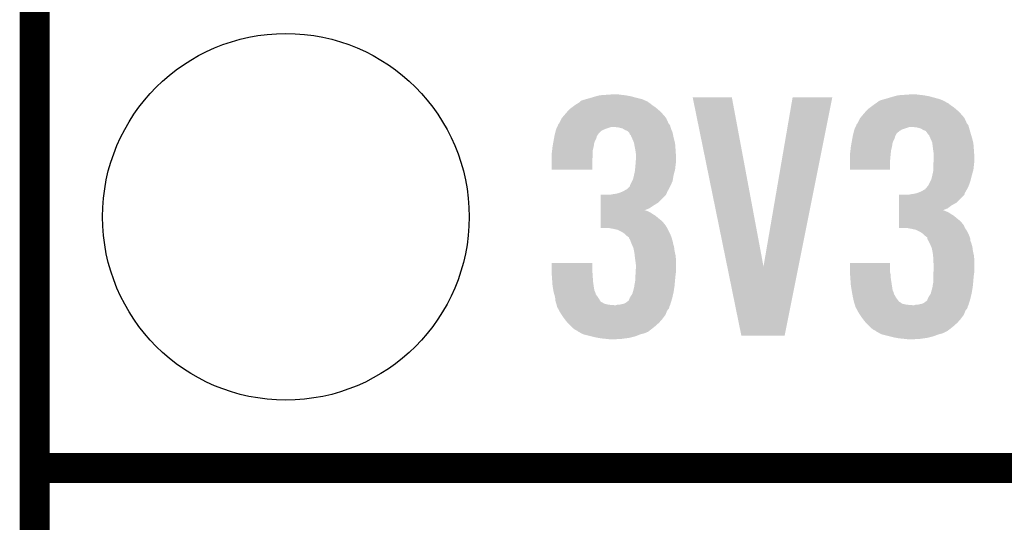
# Model space of a CAD drawing. Extents: x -1.3 to 24.2, y -3.9 to 24.8.
# Tile 2 of 23: x -1.3 to 3.6, y 1 to 3.5. Entities that reach past the tile are written whole.
import ezdxf

# ---------------------------------------------------------------- set-up
doc = ezdxf.new("R2010")
doc.units = 0
doc.layers.get('0').update_dxf_attribs({"linetype": 'CONTINUOUS'})
for name, color, linetype in [('M-BUS_RF_5_CLICK_V100_GKO', 14, 'CONTINUOUS'), ('M-BUS_RF_5_CLICK_V100_GTO', 12, 'CONTINUOUS'), ('M-BUS_RF_5_CLICK_V100_GTS', 13, 'CONTINUOUS')]:
    doc.layers.add(name, color=color, linetype=linetype)

# ---------------------------------------------------------------- blocks, each defined once
blk = doc.blocks.new('ROUND_35')
blk.add_circle((0, 0), 0.9271)

msp = doc.modelspace()

# ---------------------------------------------------------------- linework, layer by layer
at = {"layer": 'M-BUS_RF_5_CLICK_V100_GKO', "const_width": 0.1524}
msp.add_lwpolyline([(-1.27, -3.81), (-1.27, 22.479)], dxfattribs=at)
at = {"layer": 'M-BUS_RF_5_CLICK_V100_GTO', "const_width": 0.1524}
msp.add_lwpolyline([(-1.27, 1.27), (3.8862, 1.27)], dxfattribs=at)
msp.add_lwpolyline([(-1.27, 1.27), (3.8862, 1.27)], dxfattribs=at)
at = {"layer": 'M-BUS_RF_5_CLICK_V100_GTO'}
for points in [[(1.516376, 3.13436), (1.53416, 3.13944), (1.803402, 3.13436), (1.783082, 3.13944)], [(1.53416, 3.13944), (1.542626, 3.14198), (1.783082, 3.13944), (1.77292, 3.14198)], [(1.542626, 3.14198), (1.55956, 3.14706), (1.77292, 3.14198), (1.754294, 3.14706)], [(1.55956, 3.14706), (1.568874, 3.1496), (1.754294, 3.14706), (1.74498, 3.1496)], [(1.568874, 3.1496), (1.587502, 3.15468), (1.74498, 3.1496), (1.71704, 3.15468)], [(1.587502, 3.15468), (1.62306, 3.15722), (1.71704, 3.15468), (1.69418, 3.15722)], [(1.62306, 3.15722), (1.658618, 3.15976), (1.69418, 3.15722), (1.6764, 3.15976)], [(2.057428, 3.144502), (2.057424, 3.144518), (2.255524, 3.144502), (2.057424, 3.144518)], [(2.232182, 2.288662), (2.057428, 3.144502), (2.415562, 2.288662), (2.255524, 3.144502)], [(2.415562, 2.288662), (2.562872, 3.144494), (2.592334, 2.288662), (2.763516, 3.144494)], [(2.562872, 3.144494), (2.562878, 3.14452), (2.763516, 3.144494), (2.562878, 3.14452)], [(3.025136, 3.13436), (3.04292, 3.13944), (3.309622, 3.13436), (3.290996, 3.13944)], [(3.04292, 3.13944), (3.06832, 3.14706), (3.290996, 3.13944), (3.263054, 3.14706)], [(3.06832, 3.14706), (3.077634, 3.1496), (3.263054, 3.14706), (3.25374, 3.1496)], [(3.077634, 3.1496), (3.096262, 3.15468), (3.25374, 3.1496), (3.2258, 3.15468)], [(3.096262, 3.15468), (3.13182, 3.15722), (3.2258, 3.15468), (3.20294, 3.15722)], [(3.13182, 3.15722), (3.167378, 3.15976), (3.20294, 3.15722), (3.18262, 3.15976)], [(1.43002, 3.078482), (1.440182, 3.08864), (1.88722, 3.078482), (1.87537, 3.08864)], [(1.440182, 3.08864), (1.446954, 3.09372), (1.87537, 3.08864), (1.869442, 3.09372)], [(1.446954, 3.09372), (1.4605, 3.10388), (1.869442, 3.09372), (1.8542, 3.10388)], [(1.4605, 3.10388), (1.476456, 3.11404), (1.8542, 3.10388), (1.8415, 3.11404)], [(1.476456, 3.11404), (1.484434, 3.11912), (1.8415, 3.11404), (1.83388, 3.11912)], [(1.484434, 3.11912), (1.48842, 3.121658), (1.83388, 3.11912), (1.83134, 3.121658)], [(1.48842, 3.121658), (1.48844, 3.12167), (1.83134, 3.121658), (1.831314, 3.12167)], [(1.48844, 3.12167), (1.488454, 3.124206), (1.831314, 3.12167), (1.825736, 3.124206)], [(1.488454, 3.124206), (1.498602, 3.129282), (1.825736, 3.124206), (1.814572, 3.129282)], [(1.498602, 3.129282), (1.516376, 3.13436), (1.814572, 3.129282), (1.803402, 3.13436)], [(2.93878, 3.078482), (2.948942, 3.08864), (3.39598, 3.078482), (3.38413, 3.08864)], [(2.948942, 3.08864), (2.955714, 3.09372), (3.38413, 3.08864), (3.378202, 3.09372)], [(2.955714, 3.09372), (2.96926, 3.10388), (3.378202, 3.09372), (3.36296, 3.10388)], [(2.96926, 3.10388), (2.983772, 3.11404), (3.36296, 3.10388), (3.35026, 3.11404)], [(2.983772, 3.11404), (2.991026, 3.119118), (3.35026, 3.11404), (3.340104, 3.119118)], [(2.991026, 3.119118), (2.994656, 3.121658), (3.340104, 3.119118), (3.33756, 3.121658)], [(2.994656, 3.121658), (2.994662, 3.121662), (3.33756, 3.121658), (3.337552, 3.121662)], [(2.994662, 3.121662), (2.997204, 3.124202), (3.337552, 3.121662), (3.331966, 3.124202)], [(2.997204, 3.124202), (3.007362, 3.129282), (3.331966, 3.124202), (3.320792, 3.129282)], [(3.007362, 3.129282), (3.025136, 3.13436), (3.320792, 3.129282), (3.309622, 3.13436)], [(1.381762, 3.012444), (1.39446, 3.037838), (1.935482, 3.012444), (1.923938, 3.037838)], [(1.39446, 3.037838), (1.396576, 3.040378), (1.923938, 3.037838), (1.922782, 3.040378)], [(1.396576, 3.040378), (1.40716, 3.05308), (1.922782, 3.040378), (1.911668, 3.05308)], [(1.40716, 3.05308), (1.41369, 3.0607), (1.911668, 3.05308), (1.905, 3.0607)], [(1.41369, 3.0607), (1.422398, 3.07086), (1.905, 3.0607), (1.894842, 3.07086)], [(1.422398, 3.07086), (1.43002, 3.078482), (1.894842, 3.07086), (1.88722, 3.078482)], [(2.890522, 3.012444), (2.90322, 3.037838), (3.444242, 3.012444), (3.432698, 3.037838)], [(2.90322, 3.037838), (2.905336, 3.040378), (3.432698, 3.037838), (3.431542, 3.040378)], [(2.905336, 3.040378), (2.91592, 3.05308), (3.431542, 3.040378), (3.420428, 3.05308)], [(2.91592, 3.05308), (2.92245, 3.0607), (3.420428, 3.05308), (3.41376, 3.0607)], [(2.92245, 3.0607), (2.931158, 3.07086), (3.41376, 3.0607), (3.403602, 3.07086)], [(2.931158, 3.07086), (2.93878, 3.078482), (3.403602, 3.07086), (3.39598, 3.078482)], [(1.368828, 2.98704), (1.371138, 2.99212), (1.62306, 2.98704), (1.638302, 2.99212)], [(1.371138, 2.99212), (1.372292, 2.99466), (1.638302, 2.99212), (1.648458, 2.99466)], [(1.372292, 2.99466), (1.375756, 3.00228), (1.94528, 2.99466), (1.943102, 3.00228)], [(1.375756, 3.00228), (1.379222, 3.0099), (1.943102, 3.00228), (1.93802, 3.0099)], [(1.379222, 3.0099), (1.381758, 3.01244), (1.93802, 3.0099), (1.935482, 3.01244)], [(1.381758, 3.01244), (1.381762, 3.012444), (1.935482, 3.01244), (1.935482, 3.012444)], [(1.681478, 2.99212), (1.658618, 2.99466), (1.946004, 2.99212), (1.94528, 2.99466)], [(1.701798, 2.987042), (1.681478, 2.99212), (1.947454, 2.987042), (1.946004, 2.99212)], [(2.87528, 2.981962), (2.879898, 2.99212), (3.116584, 2.981962), (3.147062, 2.99212)], [(2.879898, 2.99212), (2.881052, 2.99466), (3.147062, 2.99212), (3.157218, 2.99466)], [(2.881052, 2.99466), (2.884516, 3.00228), (3.45404, 2.99466), (3.451862, 3.00228)], [(2.884516, 3.00228), (2.887982, 3.0099), (3.451862, 3.00228), (3.44678, 3.0099)], [(2.887982, 3.0099), (2.890518, 3.01244), (3.44678, 3.0099), (3.444242, 3.01244)], [(2.890518, 3.01244), (2.890522, 3.012444), (3.444242, 3.01244), (3.444242, 3.012444)], [(3.190238, 2.99212), (3.167378, 2.99466), (3.454766, 2.99212), (3.45404, 2.99466)], [(3.210558, 2.987042), (3.190238, 2.99212), (3.456216, 2.987042), (3.454766, 2.99212)], [(1.356128, 2.93624), (1.357514, 2.943858), (1.56972, 2.93624), (1.572258, 2.943858)], [(1.357514, 2.943858), (1.357974, 2.946396), (1.572258, 2.943858), (1.57226, 2.946396)], [(1.357974, 2.946396), (1.3589, 2.95148), (1.57226, 2.946396), (1.575648, 2.95148)], [(1.3589, 2.95148), (1.361438, 2.96164), (1.575648, 2.95148), (1.58242, 2.96164)], [(1.361438, 2.96164), (1.364614, 2.974338), (1.58242, 2.96164), (1.59512, 2.974338)], [(1.364614, 2.974338), (1.366518, 2.98196), (1.59512, 2.974338), (1.61036, 2.98196)], [(1.366518, 2.98196), (1.36652, 2.981962), (1.61036, 2.98196), (1.610364, 2.981962)], [(1.36652, 2.981962), (1.368828, 2.98704), (1.610364, 2.981962), (1.62306, 2.98704)], [(1.706038, 2.984498), (1.701798, 2.987042), (1.94818, 2.984498), (1.947454, 2.987042)], [(1.714498, 2.97942), (1.706038, 2.984498), (1.950358, 2.97942), (1.94818, 2.984498)], [(1.727196, 2.97434), (1.714498, 2.97942), (1.952534, 2.97434), (1.950358, 2.97942)], [(1.73482, 2.966718), (1.727196, 2.97434), (1.9558, 2.966718), (1.952534, 2.97434)], [(1.737356, 2.964182), (1.73482, 2.966718), (1.956308, 2.964182), (1.9558, 2.966718)], [(1.7399, 2.956564), (1.737356, 2.964182), (1.957832, 2.956564), (1.956308, 2.964182)], [(1.744974, 2.951486), (1.7399, 2.956564), (1.958848, 2.951486), (1.957832, 2.956564)], [(1.74498, 2.948944), (1.744974, 2.951486), (1.959356, 2.948944), (1.958848, 2.951486)], [(1.748792, 2.94132), (1.74498, 2.948944), (1.96088, 2.94132), (1.959356, 2.948944)], [(1.7526, 2.9337), (1.748792, 2.94132), (1.962786, 2.9337), (1.96088, 2.94132)], [(2.864888, 2.93624), (2.866274, 2.943858), (3.07848, 2.93624), (3.081018, 2.943858)], [(2.866274, 2.943858), (2.866734, 2.946396), (3.081018, 2.943858), (3.08102, 2.946396)], [(2.866734, 2.946396), (2.86766, 2.95148), (3.08102, 2.946396), (3.08356, 2.95148)], [(2.86766, 2.95148), (2.870198, 2.961636), (3.08356, 2.95148), (3.088638, 2.961636)], [(2.870198, 2.961636), (2.873374, 2.97434), (3.088638, 2.961636), (3.10388, 2.97434)], [(2.873374, 2.97434), (2.875278, 2.98196), (3.10388, 2.97434), (3.116578, 2.98196)], [(2.875278, 2.98196), (2.87528, 2.981962), (3.116578, 2.98196), (3.116584, 2.981962)], [(3.223258, 2.97942), (3.210558, 2.987042), (3.458394, 2.97942), (3.456216, 2.987042)], [(3.235956, 2.974342), (3.223258, 2.97942), (3.459844, 2.974342), (3.458394, 2.97942)], [(3.241676, 2.96672), (3.235956, 2.974342), (3.46202, 2.96672), (3.459844, 2.974342)], [(3.24358, 2.96418), (3.241676, 2.96672), (3.462782, 2.96418), (3.46202, 2.96672)], [(3.24866, 2.95656), (3.24358, 2.96418), (3.465068, 2.95656), (3.462782, 2.96418)], [(3.253734, 2.951486), (3.24866, 2.95656), (3.466592, 2.951486), (3.465068, 2.95656)], [(3.25374, 2.948944), (3.253734, 2.951486), (3.467354, 2.948944), (3.466592, 2.951486)], [(3.257552, 2.94132), (3.25374, 2.948944), (3.46964, 2.94132), (3.467354, 2.948944)], [(3.26136, 2.9337), (3.257552, 2.94132), (3.471546, 2.9337), (3.46964, 2.94132)], [(1.346482, 2.875278), (1.34874, 2.8956), (1.55194, 2.875278), (1.55702, 2.8956)], [(1.34874, 2.8956), (1.351972, 2.913376), (1.55702, 2.8956), (1.55956, 2.913376)], [(1.351972, 2.913376), (1.35428, 2.92608), (1.55956, 2.913376), (1.56464, 2.92608)], [(1.35428, 2.92608), (1.356128, 2.93624), (1.56464, 2.92608), (1.56972, 2.93624)], [(1.760218, 2.915922), (1.7526, 2.9337), (1.96723, 2.915922), (1.962786, 2.9337)], [(1.761172, 2.910838), (1.760218, 2.915922), (1.9685, 2.910838), (1.96723, 2.915922)], [(1.767364, 2.87782), (1.761172, 2.910838), (1.97104, 2.87782), (1.9685, 2.910838)], [(2.855242, 2.875278), (2.8575, 2.8956), (3.0607, 2.875278), (3.06578, 2.8956)], [(2.8575, 2.8956), (2.860732, 2.913376), (3.06578, 2.8956), (3.06832, 2.913376)], [(2.860732, 2.913376), (2.86304, 2.92608), (3.06832, 2.913376), (3.0734, 2.92608)], [(2.86304, 2.92608), (2.864888, 2.93624), (3.0734, 2.92608), (3.07848, 2.93624)], [(3.268978, 2.915922), (3.26136, 2.9337), (3.47599, 2.915922), (3.471546, 2.9337)], [(3.269614, 2.910838), (3.268978, 2.915922), (3.47726, 2.910838), (3.47599, 2.915922)], [(3.273744, 2.87782), (3.269614, 2.910838), (3.4798, 2.87782), (3.47726, 2.910838)], [(1.34366, 2.85242), (1.3462, 2.87274), (1.55194, 2.85242), (1.55194, 2.87274)], [(1.34366, 2.84988), (1.34366, 2.85242), (1.55194, 2.84988), (1.55194, 2.85242)], [(1.34366, 2.821942), (1.34366, 2.84988), (1.5494, 2.821942), (1.55194, 2.84988)], [(1.3462, 2.87274), (1.346482, 2.875278), (1.55194, 2.87274), (1.55194, 2.875278)], [(1.76784, 2.87528), (1.767364, 2.87782), (1.97121, 2.87528), (1.97104, 2.87782)], [(1.77038, 2.8575), (1.76784, 2.87528), (1.972396, 2.8575), (1.97121, 2.87528)], [(1.77038, 2.839722), (1.77038, 2.8575), (1.97358, 2.839722), (1.972396, 2.8575)], [(1.77038, 2.832098), (1.77038, 2.839722), (1.97358, 2.832098), (1.97358, 2.839722)], [(2.85242, 2.85242), (2.85496, 2.87274), (3.058414, 2.85242), (3.060446, 2.87274)], [(2.85242, 2.84988), (2.85242, 2.85242), (3.05816, 2.84988), (3.058414, 2.85242)], [(2.85242, 2.821942), (2.85242, 2.84988), (3.05562, 2.821942), (3.05816, 2.84988)], [(2.85496, 2.87274), (2.855242, 2.875278), (3.060446, 2.87274), (3.0607, 2.875278)], [(3.27406, 2.87528), (3.273744, 2.87782), (3.47997, 2.87528), (3.4798, 2.87782)], [(3.2766, 2.8575), (3.27406, 2.87528), (3.481156, 2.8575), (3.47997, 2.87528)], [(3.2766, 2.839722), (3.2766, 2.8575), (3.48234, 2.839722), (3.481156, 2.8575)], [(3.2766, 2.832098), (3.2766, 2.839722), (3.48234, 2.832098), (3.48234, 2.839722)], [(1.34366, 2.778782), (1.34366, 2.821942), (1.549378, 2.778782), (1.5494, 2.821942)], [(1.765992, 2.778758), (1.76784, 2.79908), (1.9685, 2.778758), (1.970756, 2.79908)], [(1.76784, 2.79908), (1.768034, 2.80162), (1.970756, 2.79908), (1.97104, 2.80162)], [(1.768034, 2.80162), (1.769598, 2.82194), (1.97104, 2.80162), (1.97358, 2.82194)], [(1.769598, 2.82194), (1.77038, 2.832098), (1.97358, 2.82194), (1.97358, 2.832098)], [(2.85242, 2.778782), (2.85242, 2.821942), (3.055598, 2.778782), (3.05562, 2.821942)], [(3.27406, 2.79908), (3.274254, 2.80162), (3.479516, 2.79908), (3.4798, 2.80162)], [(3.27406, 2.778758), (3.27406, 2.79908), (3.47726, 2.778758), (3.479516, 2.79908)], [(3.274254, 2.80162), (3.275818, 2.82194), (3.4798, 2.80162), (3.48234, 2.82194)], [(3.275818, 2.82194), (3.2766, 2.832098), (3.48234, 2.82194), (3.48234, 2.832098)], [(1.549378, 2.77876), (1.34366, 2.778782), (1.549378, 2.77876), (1.549378, 2.778782)], [(1.755142, 2.727962), (1.76022, 2.74828), (1.957068, 2.727962), (1.960456, 2.74828)], [(1.76022, 2.74828), (1.760784, 2.75082), (1.960456, 2.74828), (1.96088, 2.75082)], [(1.760784, 2.75082), (1.7653, 2.771142), (1.96088, 2.75082), (1.966422, 2.771142)], [(1.7653, 2.771142), (1.765992, 2.778758), (1.966422, 2.771142), (1.9685, 2.778758)], [(3.055598, 2.77876), (2.85242, 2.778782), (3.055598, 2.77876), (3.055598, 2.778782)], [(3.263902, 2.727962), (3.26898, 2.74828), (3.463924, 2.727962), (3.469004, 2.74828)], [(3.26898, 2.74828), (3.269544, 2.75082), (3.469004, 2.74828), (3.46964, 2.75082)], [(3.269544, 2.75082), (3.27406, 2.771142), (3.46964, 2.75082), (3.475182, 2.771142)], [(3.27406, 2.771142), (3.27406, 2.778758), (3.475182, 2.771142), (3.47726, 2.778758)], [(1.72466, 2.679702), (1.737354, 2.6924), (1.936174, 2.679702), (1.9431, 2.6924)], [(1.737354, 2.6924), (1.7399, 2.694946), (1.9431, 2.6924), (1.944256, 2.694946)], [(1.7399, 2.694946), (1.739902, 2.697484), (1.944256, 2.694946), (1.94541, 2.697484)], [(1.739902, 2.697484), (1.751328, 2.720338), (1.94541, 2.697484), (1.955798, 2.720338)], [(1.751328, 2.720338), (1.755142, 2.727962), (1.955798, 2.720338), (1.957068, 2.727962)], [(3.23342, 2.679704), (3.244, 2.692398), (3.444934, 2.679704), (3.45186, 2.692398)], [(3.244, 2.692398), (3.246118, 2.694938), (3.45186, 2.692398), (3.452782, 2.694938)], [(3.246118, 2.694938), (3.248662, 2.697484), (3.452782, 2.694938), (3.453708, 2.697484)], [(3.248662, 2.697484), (3.26009, 2.72034), (3.453708, 2.697484), (3.462018, 2.72034)], [(3.26009, 2.72034), (3.263902, 2.727962), (3.462018, 2.72034), (3.463924, 2.727962)], [(1.592596, 2.61112), (1.592602, 2.65176), (1.882138, 2.61112), (1.922778, 2.65176)], [(1.640842, 2.65176), (1.65354, 2.6543), (1.922778, 2.65176), (1.924048, 2.6543)], [(1.65354, 2.6543), (1.671322, 2.65684), (1.924048, 2.6543), (1.925318, 2.65684)], [(1.671322, 2.65684), (1.689088, 2.661916), (1.925318, 2.65684), (1.927858, 2.661916)], [(1.689088, 2.661916), (1.689102, 2.66192), (1.927858, 2.661916), (1.927858, 2.66192)], [(1.689102, 2.66192), (1.695014, 2.664454), (1.927858, 2.66192), (1.92786, 2.664454)], [(1.695014, 2.664454), (1.706882, 2.66954), (1.92786, 2.664454), (1.930632, 2.66954)], [(1.706882, 2.66954), (1.72466, 2.679702), (1.930632, 2.66954), (1.936174, 2.679702)], [(3.101356, 2.611118), (3.10136, 2.651758), (3.390898, 2.611118), (3.431536, 2.651758)], [(3.10136, 2.651758), (3.101362, 2.65176), (3.431536, 2.651758), (3.431536, 2.65176)], [(3.149602, 2.65176), (3.1623, 2.6543), (3.431536, 2.65176), (3.432172, 2.6543)], [(3.1623, 2.6543), (3.180082, 2.65684), (3.432172, 2.6543), (3.432808, 2.65684)], [(3.180082, 2.65684), (3.19784, 2.661914), (3.432808, 2.65684), (3.434078, 2.661914)], [(3.19784, 2.661914), (3.197862, 2.66192), (3.434078, 2.661914), (3.434082, 2.66192)], [(3.197862, 2.66192), (3.203788, 2.66446), (3.434082, 2.66192), (3.436618, 2.66446)], [(3.203788, 2.66446), (3.215642, 2.66954), (3.436618, 2.66446), (3.439388, 2.66954)], [(3.215642, 2.66954), (3.23342, 2.679704), (3.439388, 2.66954), (3.444934, 2.679704)], [(1.592592, 2.58318), (1.592594, 2.59842), (1.83896, 2.58318), (1.86182, 2.59842)], [(1.592594, 2.59842), (1.592596, 2.61112), (1.86182, 2.59842), (1.882138, 2.61112)], [(3.101352, 2.58318), (3.101354, 2.59842), (3.34772, 2.58318), (3.368038, 2.59842)], [(3.101354, 2.59842), (3.101356, 2.611118), (3.368038, 2.59842), (3.390898, 2.611118)], [(1.592584, 2.522222), (1.592586, 2.54508), (1.897378, 2.522222), (1.86944, 2.54508)], [(1.592586, 2.54508), (1.59259, 2.562858), (1.86944, 2.54508), (1.8415, 2.562858)], [(1.59259, 2.57302), (1.592592, 2.58318), (1.813674, 2.57302), (1.83896, 2.58318)], [(1.59259, 2.573018), (1.59259, 2.57302), (1.816102, 2.573018), (1.813674, 2.57302)], [(1.59259, 2.56794), (1.59259, 2.573018), (1.83134, 2.56794), (1.816102, 2.573018)], [(1.59259, 2.562858), (1.59259, 2.56794), (1.8415, 2.562858), (1.83134, 2.56794)], [(3.101344, 2.522222), (3.101346, 2.54508), (3.406138, 2.522222), (3.3782, 2.54508)], [(3.101346, 2.54508), (3.10135, 2.562858), (3.3782, 2.54508), (3.35026, 2.562858)], [(3.10135, 2.57302), (3.101352, 2.58318), (3.322434, 2.57302), (3.34772, 2.58318)], [(3.10135, 2.573018), (3.10135, 2.57302), (3.324862, 2.573018), (3.322434, 2.57302)], [(3.10135, 2.57048), (3.10135, 2.573018), (3.33248, 2.57048), (3.324862, 2.573018)], [(3.10135, 2.56794), (3.10135, 2.57048), (3.33756, 2.56794), (3.33248, 2.57048)], [(3.10135, 2.562858), (3.10135, 2.56794), (3.35026, 2.562858), (3.33756, 2.56794)], [(1.59258, 2.496818), (1.592582, 2.509518), (1.920242, 2.496818), (1.910082, 2.509518)], [(1.59258, 2.484142), (1.59258, 2.496818), (1.927848, 2.484142), (1.920242, 2.496818)], [(1.592582, 2.509518), (1.592584, 2.522222), (1.910082, 2.509518), (1.897378, 2.522222)], [(3.10134, 2.496818), (3.101342, 2.509518), (3.429, 2.496818), (3.418842, 2.509518)], [(3.10134, 2.484142), (3.10134, 2.496818), (3.434074, 2.484142), (3.429, 2.496818)], [(3.101342, 2.509518), (3.101344, 2.522222), (3.418842, 2.509518), (3.406138, 2.522222)], [(1.628138, 2.48412), (1.59258, 2.484142), (1.92786, 2.48412), (1.927848, 2.484142)], [(1.65608, 2.47904), (1.628138, 2.48412), (1.9304, 2.47904), (1.92786, 2.48412)], [(1.678938, 2.473962), (1.65608, 2.47904), (1.93294, 2.473962), (1.9304, 2.47904)], [(1.699258, 2.4638), (1.678938, 2.473962), (1.93802, 2.4638), (1.93294, 2.473962)], [(1.7145, 2.45364), (1.699258, 2.4638), (1.9431, 2.45364), (1.93802, 2.4638)], [(1.719582, 2.44856), (1.7145, 2.45364), (1.94564, 2.44856), (1.9431, 2.45364)], [(1.72466, 2.443482), (1.719582, 2.44856), (1.947544, 2.443482), (1.94564, 2.44856)], [(1.734816, 2.435862), (1.72466, 2.443482), (1.950402, 2.435862), (1.947544, 2.443482)], [(3.136898, 2.48412), (3.10134, 2.484142), (3.434082, 2.48412), (3.434074, 2.484142)], [(3.13691, 2.484118), (3.136898, 2.48412), (3.434082, 2.484118), (3.434082, 2.48412)], [(3.16484, 2.47904), (3.13691, 2.484118), (3.437468, 2.47904), (3.434082, 2.484118)], [(3.187698, 2.473962), (3.16484, 2.47904), (3.440852, 2.473962), (3.437468, 2.47904)], [(3.197864, 2.468878), (3.187698, 2.473962), (3.44424, 2.468878), (3.440852, 2.473962)], [(3.208018, 2.4638), (3.197864, 2.468878), (3.44678, 2.4638), (3.44424, 2.468878)], [(3.22326, 2.45364), (3.208018, 2.4638), (3.45186, 2.45364), (3.44678, 2.4638)], [(3.228342, 2.44856), (3.22326, 2.45364), (3.4544, 2.44856), (3.45186, 2.45364)], [(3.23342, 2.443482), (3.228342, 2.44856), (3.456304, 2.443482), (3.4544, 2.44856)], [(3.243572, 2.435864), (3.23342, 2.443482), (3.459162, 2.435864), (3.456304, 2.443482)], [(1.73736, 2.428244), (1.734816, 2.435862), (1.953258, 2.428244), (1.950402, 2.435862)], [(1.737368, 2.428236), (1.73736, 2.428244), (1.95326, 2.428236), (1.953258, 2.428244)], [(1.739896, 2.4257), (1.737368, 2.428236), (1.953262, 2.4257), (1.95326, 2.428236)], [(1.739898, 2.425698), (1.739896, 2.4257), (1.953262, 2.425698), (1.953262, 2.4257)], [(1.742756, 2.418078), (1.739898, 2.425698), (1.9558, 2.418078), (1.953262, 2.425698)], [(1.74752, 2.40538), (1.742756, 2.418078), (1.95834, 2.40538), (1.9558, 2.418078)], [(1.755424, 2.387598), (1.74752, 2.40538), (1.96342, 2.387598), (1.95834, 2.40538)], [(3.24358, 2.428246), (3.243572, 2.435864), (3.462018, 2.428246), (3.459162, 2.435864)], [(3.24359, 2.428236), (3.24358, 2.428246), (3.46202, 2.428236), (3.462018, 2.428246)], [(3.246118, 2.4257), (3.24359, 2.428236), (3.462022, 2.4257), (3.46202, 2.428236)], [(3.249932, 2.418076), (3.246118, 2.4257), (3.462022, 2.418076), (3.462022, 2.4257)], [(3.25628, 2.40538), (3.249932, 2.418076), (3.467102, 2.40538), (3.462022, 2.418076)], [(3.264184, 2.387598), (3.25628, 2.40538), (3.47218, 2.387598), (3.467102, 2.40538)], [(1.757678, 2.382522), (1.755424, 2.387598), (1.964056, 2.382522), (1.96342, 2.387598)], [(1.760728, 2.367282), (1.757678, 2.382522), (1.96596, 2.367282), (1.964056, 2.382522)], [(1.76276, 2.357118), (1.760728, 2.367282), (1.96822, 2.357118), (1.96596, 2.367282)], [(1.764172, 2.344418), (1.76276, 2.357118), (1.97104, 2.344418), (1.96822, 2.357118)], [(1.7653, 2.33426), (1.764172, 2.344418), (1.971964, 2.33426), (1.97104, 2.344418)], [(3.266438, 2.382522), (3.264184, 2.387598), (3.472816, 2.382522), (3.47218, 2.387598)], [(3.269488, 2.367282), (3.266438, 2.382522), (3.47472, 2.367282), (3.472816, 2.382522)], [(3.27152, 2.357118), (3.269488, 2.367282), (3.47698, 2.357118), (3.47472, 2.367282)], [(3.272932, 2.344418), (3.27152, 2.357118), (3.4798, 2.344418), (3.47698, 2.357118)], [(3.27406, 2.33426), (3.272932, 2.344418), (3.480724, 2.33426), (3.4798, 2.344418)], [(1.34366, 2.263138), (1.34368, 2.306298), (1.5494, 2.263138), (1.5494, 2.306298)], [(1.34368, 2.306298), (1.343682, 2.30632), (1.5494, 2.306298), (1.343682, 2.30632)], [(1.76784, 2.316482), (1.7653, 2.33426), (1.97358, 2.316482), (1.971964, 2.33426)], [(1.76784, 2.31648), (1.76784, 2.316482), (1.97358, 2.31648), (1.97358, 2.316482)], [(1.77038, 2.29616), (1.76784, 2.31648), (1.97358, 2.29616), (1.97358, 2.31648)], [(1.77038, 2.283458), (1.77038, 2.29616), (1.97358, 2.283458), (1.97358, 2.29616)], [(2.85242, 2.263138), (2.85244, 2.306298), (3.05562, 2.263138), (3.05562, 2.306298)], [(2.85244, 2.306298), (2.852442, 2.30632), (3.05562, 2.306298), (2.852442, 2.30632)], [(3.27406, 2.316482), (3.27406, 2.33426), (3.48234, 2.316482), (3.480724, 2.33426)], [(3.2766, 2.29616), (3.27406, 2.316482), (3.48234, 2.29616), (3.48234, 2.316482)], [(3.2766, 2.283458), (3.2766, 2.29616), (3.48234, 2.283458), (3.48234, 2.29616)], [(1.343842, 2.260598), (1.34366, 2.263138), (1.5494, 2.260598), (1.5494, 2.263138)], [(1.344568, 2.250438), (1.343842, 2.260598), (1.55194, 2.250438), (1.5494, 2.260598)], [(1.345476, 2.23774), (1.344568, 2.250438), (1.55194, 2.23774), (1.55194, 2.250438)], [(1.76784, 2.24028), (1.768288, 2.2479), (1.970278, 2.24028), (1.97104, 2.2479)], [(1.768288, 2.2479), (1.769334, 2.26568), (1.97104, 2.2479), (1.97358, 2.26568)], [(1.769334, 2.26568), (1.77038, 2.283458), (1.97358, 2.26568), (1.97358, 2.283458)], [(2.303776, 1.938038), (2.232182, 2.288662), (2.522204, 1.938038), (2.592334, 2.288662)], [(2.852602, 2.260598), (2.85242, 2.263138), (3.05562, 2.260598), (3.05562, 2.263138)], [(2.853328, 2.250438), (2.852602, 2.260598), (3.05816, 2.250438), (3.05562, 2.260598)], [(2.854236, 2.237738), (2.853328, 2.250438), (3.05816, 2.237738), (3.05816, 2.250438)], [(3.27406, 2.24028), (3.274508, 2.2479), (3.479038, 2.24028), (3.4798, 2.2479)], [(3.274508, 2.2479), (3.275554, 2.26568), (3.4798, 2.2479), (3.48234, 2.26568)], [(3.275554, 2.26568), (3.2766, 2.283458), (3.48234, 2.26568), (3.48234, 2.283458)], [(1.347834, 2.20472), (1.345476, 2.23774), (1.55448, 2.20472), (1.55194, 2.23774)], [(1.34874, 2.192018), (1.347834, 2.20472), (1.556436, 2.192018), (1.55448, 2.20472)], [(1.352128, 2.171698), (1.34874, 2.192018), (1.55956, 2.171698), (1.556436, 2.192018)], [(1.76276, 2.194562), (1.7653, 2.20726), (1.96617, 2.194562), (1.96723, 2.20726)], [(1.76276, 2.19202), (1.76276, 2.194562), (1.96596, 2.19202), (1.96617, 2.194562)], [(1.76276, 2.186944), (1.76276, 2.19202), (1.965178, 2.186944), (1.96596, 2.19202)], [(1.7653, 2.20726), (1.767476, 2.2225), (1.96723, 2.20726), (1.9685, 2.2225)], [(1.767476, 2.2225), (1.76784, 2.225042), (1.9685, 2.2225), (1.968754, 2.225042)], [(1.76784, 2.225042), (1.76784, 2.24028), (1.968754, 2.225042), (1.970278, 2.24028)], [(2.8575, 2.192018), (2.854236, 2.237738), (3.065194, 2.192018), (3.05816, 2.237738)], [(2.860888, 2.171698), (2.8575, 2.192018), (3.06832, 2.171698), (3.065194, 2.192018)], [(3.27152, 2.194562), (3.27406, 2.207262), (3.47493, 2.194562), (3.47599, 2.207262)], [(3.27152, 2.19202), (3.27152, 2.194562), (3.47472, 2.19202), (3.47493, 2.194562)], [(3.27152, 2.186944), (3.27152, 2.19202), (3.473938, 2.186944), (3.47472, 2.19202)], [(3.27406, 2.2225), (3.27406, 2.24028), (3.47726, 2.2225), (3.479038, 2.24028)], [(3.27406, 2.207262), (3.27406, 2.2225), (3.47599, 2.207262), (3.47726, 2.2225)], [(1.352552, 2.169156), (1.352128, 2.171698), (1.559562, 2.169156), (1.55956, 2.171698)], [(1.35382, 2.16154), (1.352552, 2.169156), (1.563372, 2.16154), (1.559562, 2.169156)], [(1.354514, 2.158998), (1.35382, 2.16154), (1.564642, 2.158998), (1.563372, 2.16154)], [(1.357286, 2.148836), (1.354514, 2.158998), (1.567182, 2.148836), (1.564642, 2.158998)], [(1.36144, 2.133602), (1.357286, 2.148836), (1.578066, 2.133602), (1.567182, 2.148836)], [(1.739902, 2.13106), (1.752602, 2.15138), (1.95443, 2.13106), (1.95912, 2.15138)], [(1.752602, 2.15138), (1.754678, 2.159), (1.95912, 2.15138), (1.96088, 2.159)], [(1.754678, 2.159), (1.76022, 2.179322), (1.96088, 2.159), (1.964006, 2.179322)], [(1.76022, 2.179322), (1.760222, 2.181864), (1.964006, 2.179322), (1.964396, 2.181864)], [(1.760222, 2.181864), (1.76276, 2.186944), (1.964396, 2.181864), (1.965178, 2.186944)], [(2.861312, 2.169156), (2.860888, 2.171698), (3.068322, 2.169156), (3.06832, 2.171698)], [(2.86258, 2.16154), (2.861312, 2.169156), (3.072132, 2.16154), (3.068322, 2.169156)], [(2.863044, 2.158998), (2.86258, 2.16154), (3.073402, 2.158998), (3.072132, 2.16154)], [(2.86489, 2.148838), (2.863044, 2.158998), (3.07594, 2.148838), (3.073402, 2.158998)], [(2.86766, 2.1336), (2.86489, 2.148838), (3.08465, 2.1336), (3.07594, 2.148838)], [(3.248662, 2.13106), (3.261362, 2.15138), (3.46319, 2.13106), (3.46788, 2.15138)], [(3.261362, 2.15138), (3.263438, 2.159), (3.46788, 2.15138), (3.46964, 2.159)], [(3.263438, 2.159), (3.26898, 2.179322), (3.46964, 2.159), (3.472766, 2.179322)], [(3.26898, 2.179322), (3.268982, 2.181864), (3.472766, 2.179322), (3.473156, 2.181864)], [(3.268982, 2.181864), (3.27152, 2.186944), (3.473156, 2.181864), (3.473938, 2.186944)], [(1.361724, 2.13106), (1.36144, 2.133602), (1.57988, 2.13106), (1.578066, 2.133602)], [(1.36398, 2.110742), (1.361724, 2.13106), (1.592584, 2.110742), (1.57988, 2.13106)], [(1.363982, 2.110738), (1.36398, 2.110742), (1.592586, 2.110738), (1.592584, 2.110742)], [(1.364828, 2.1082), (1.363982, 2.110738), (1.597658, 2.1082), (1.592586, 2.110738)], [(1.367368, 2.100578), (1.364828, 2.1082), (1.610362, 2.100578), (1.597658, 2.1082)], [(1.36906, 2.0955), (1.367368, 2.100578), (1.630682, 2.0955), (1.610362, 2.100578)], [(1.36906, 2.095498), (1.36906, 2.0955), (1.630706, 2.095498), (1.630682, 2.0955)], [(1.369696, 2.09296), (1.36906, 2.095498), (1.661158, 2.09296), (1.630706, 2.095498)], [(1.370966, 2.087878), (1.369696, 2.09296), (1.940558, 2.087878), (1.9431, 2.09296)], [(1.661158, 2.09296), (1.668782, 2.092962), (1.9431, 2.09296), (1.9431, 2.092962)], [(1.668782, 2.092962), (1.676404, 2.0955), (1.9431, 2.092962), (1.94388, 2.0955)], [(1.686562, 2.0955), (1.709422, 2.10058), (1.94388, 2.0955), (1.945444, 2.10058)], [(1.709422, 2.10058), (1.71958, 2.105662), (1.945444, 2.10058), (1.947008, 2.105662)], [(1.71958, 2.105662), (1.72974, 2.113282), (1.947008, 2.105662), (1.949352, 2.113282)], [(1.72974, 2.113282), (1.73482, 2.118364), (1.949352, 2.113282), (1.950916, 2.118364)], [(1.73482, 2.118364), (1.737868, 2.125982), (1.950916, 2.118364), (1.95326, 2.125982)], [(1.737868, 2.125982), (1.739902, 2.13106), (1.95326, 2.125982), (1.95443, 2.13106)], [(2.868226, 2.13106), (2.86766, 2.1336), (3.0861, 2.13106), (3.08465, 2.1336)], [(2.87274, 2.110742), (2.868226, 2.13106), (3.101344, 2.110742), (3.0861, 2.13106)], [(2.872742, 2.110738), (2.87274, 2.110742), (3.101346, 2.110738), (3.101344, 2.110742)], [(2.873588, 2.108198), (2.872742, 2.110738), (3.10642, 2.108198), (3.101346, 2.110738)], [(2.876128, 2.100578), (2.873588, 2.108198), (3.116582, 2.100578), (3.10642, 2.108198)], [(2.87782, 2.0955), (2.876128, 2.100578), (3.139442, 2.0955), (3.116582, 2.100578)], [(2.87782, 2.095498), (2.87782, 2.0955), (3.139466, 2.095498), (3.139442, 2.0955)], [(2.878456, 2.09296), (2.87782, 2.095498), (3.169918, 2.09296), (3.139466, 2.095498)], [(2.879726, 2.087878), (2.878456, 2.09296), (3.449318, 2.087878), (3.45186, 2.09296)], [(3.169918, 2.09296), (3.177542, 2.092962), (3.45186, 2.09296), (3.45186, 2.092962)], [(3.177542, 2.092962), (3.185164, 2.0955), (3.45186, 2.092962), (3.45264, 2.0955)], [(3.195322, 2.0955), (3.218182, 2.10058), (3.45264, 2.0955), (3.454204, 2.10058)], [(3.218182, 2.10058), (3.22834, 2.105662), (3.454204, 2.10058), (3.455768, 2.105662)], [(3.22834, 2.105662), (3.2385, 2.113282), (3.455768, 2.105662), (3.458112, 2.113282)], [(3.2385, 2.113282), (3.24358, 2.118364), (3.458112, 2.113282), (3.459676, 2.118364)], [(3.24358, 2.118364), (3.246628, 2.125982), (3.459676, 2.118364), (3.46202, 2.125982)], [(3.246628, 2.125982), (3.248662, 2.13106), (3.46202, 2.125982), (3.46319, 2.13106)], [(1.371598, 2.085342), (1.370966, 2.087878), (1.939924, 2.085342), (1.940558, 2.087878)], [(1.37414, 2.08026), (1.371598, 2.085342), (1.938652, 2.08026), (1.939924, 2.085342)], [(1.375528, 2.077718), (1.37414, 2.08026), (1.938018, 2.077718), (1.938652, 2.08026)], [(1.382456, 2.065018), (1.375528, 2.077718), (1.92786, 2.065018), (1.938018, 2.077718)], [(1.389382, 2.052318), (1.382456, 2.065018), (1.923096, 2.052318), (1.92786, 2.065018)], [(1.394462, 2.044698), (1.389382, 2.052318), (1.920238, 2.044698), (1.923096, 2.052318)], [(1.40462, 2.02946), (1.394462, 2.044698), (1.908808, 2.02946), (1.920238, 2.044698)], [(2.880358, 2.085342), (2.879726, 2.087878), (3.448684, 2.085342), (3.449318, 2.087878)], [(2.8829, 2.08026), (2.880358, 2.085342), (3.447412, 2.08026), (3.448684, 2.085342)], [(2.884288, 2.077718), (2.8829, 2.08026), (3.446778, 2.077718), (3.447412, 2.08026)], [(2.891216, 2.065018), (2.884288, 2.077718), (3.43662, 2.065018), (3.446778, 2.077718)], [(2.898142, 2.052318), (2.891216, 2.065018), (3.431856, 2.052318), (3.43662, 2.065018)], [(2.903222, 2.044698), (2.898142, 2.052318), (3.428998, 2.044698), (3.431856, 2.052318)], [(2.91338, 2.02946), (2.903222, 2.044698), (3.417568, 2.02946), (3.428998, 2.044698)], [(1.408572, 2.02438), (1.40462, 2.02946), (1.905, 2.02438), (1.908808, 2.02946)], [(1.4224, 2.006602), (1.408572, 2.02438), (1.889444, 2.006602), (1.905, 2.02438)], [(1.424942, 2.00406), (1.4224, 2.006602), (1.88722, 2.00406), (1.889444, 2.006602)], [(1.44526, 1.983742), (1.424942, 2.00406), (1.864362, 1.983742), (1.88722, 2.00406)], [(2.917332, 2.02438), (2.91338, 2.02946), (3.41376, 2.02438), (3.417568, 2.02946)], [(2.93116, 2.006602), (2.917332, 2.02438), (3.398204, 2.006602), (3.41376, 2.02438)], [(2.933702, 2.00406), (2.93116, 2.006602), (3.39598, 2.00406), (3.398204, 2.006602)], [(2.95402, 1.983742), (2.933702, 2.00406), (3.373122, 1.983742), (3.39598, 2.00406)], [(1.45288, 1.976122), (1.44526, 1.983742), (1.854566, 1.976122), (1.864362, 1.983742)], [(1.46304, 1.968502), (1.45288, 1.976122), (1.84477, 1.968502), (1.854566, 1.976122)], [(1.468126, 1.965958), (1.46304, 1.968502), (1.8415, 1.965958), (1.84477, 1.968502)], [(1.473196, 1.963422), (1.468126, 1.965958), (1.838962, 1.963422), (1.8415, 1.965958)], [(1.4732, 1.96342), (1.473196, 1.963422), (1.83896, 1.96342), (1.838962, 1.963422)], [(1.47574, 1.960882), (1.4732, 1.96342), (1.835152, 1.960882), (1.83896, 1.96342)], [(1.4804, 1.95834), (1.47574, 1.960882), (1.83134, 1.95834), (1.835152, 1.960882)], [(1.494368, 1.95072), (1.4804, 1.95834), (1.813558, 1.95072), (1.83134, 1.95834)], [(1.503678, 1.94564), (1.494368, 1.95072), (1.793244, 1.94564), (1.813558, 1.95072)], [(1.503688, 1.945638), (1.503678, 1.94564), (1.793238, 1.945638), (1.793244, 1.94564)], [(1.54432, 1.93548), (1.503688, 1.945638), (1.767838, 1.93548), (1.793238, 1.945638)], [(2.96164, 1.976122), (2.95402, 1.983742), (3.363326, 1.976122), (3.373122, 1.983742)], [(2.9718, 1.968502), (2.96164, 1.976122), (3.35353, 1.968502), (3.363326, 1.976122)], [(2.976886, 1.965958), (2.9718, 1.968502), (3.35026, 1.965958), (3.35353, 1.968502)], [(2.981956, 1.963422), (2.976886, 1.965958), (3.34772, 1.963422), (3.35026, 1.965958)], [(2.981962, 1.963418), (2.981956, 1.963422), (3.347716, 1.963418), (3.34772, 1.963422)], [(2.9845, 1.960882), (2.981962, 1.963418), (3.342644, 1.960882), (3.347716, 1.963418)], [(3.003132, 1.950718), (2.9845, 1.960882), (3.322318, 1.950718), (3.342644, 1.960882)], [(3.012438, 1.94564), (3.003132, 1.950718), (3.302006, 1.94564), (3.322318, 1.950718)], [(3.012448, 1.945638), (3.012438, 1.94564), (3.302, 1.945638), (3.302006, 1.94564)], [(3.05308, 1.93548), (3.012448, 1.945638), (3.274058, 1.93548), (3.302, 1.945638)], [(1.56464, 1.9304), (1.54432, 1.93548), (1.747518, 1.9304), (1.767838, 1.93548)], [(1.57861, 1.92786), (1.56464, 1.9304), (1.737358, 1.92786), (1.747518, 1.9304)], [(1.59258, 1.92532), (1.57861, 1.92786), (1.718308, 1.92532), (1.737358, 1.92786)], [(1.61798, 1.92278), (1.59258, 1.92532), (1.69926, 1.92278), (1.718308, 1.92532)], [(1.64084, 1.92024), (1.61798, 1.92278), (1.658622, 1.92024), (1.69926, 1.92278)], [(2.522202, 1.93802), (2.303776, 1.938038), (2.522202, 1.93802), (2.522204, 1.938038)], [(3.0734, 1.9304), (3.05308, 1.93548), (3.253738, 1.9304), (3.274058, 1.93548)], [(3.08737, 1.92786), (3.0734, 1.9304), (3.243578, 1.92786), (3.253738, 1.9304)], [(3.10134, 1.92532), (3.08737, 1.92786), (3.225798, 1.92532), (3.243578, 1.92786)], [(3.12674, 1.92278), (3.10134, 1.92532), (3.20802, 1.92278), (3.225798, 1.92532)], [(3.1496, 1.92024), (3.12674, 1.92278), (3.167382, 1.92024), (3.20802, 1.92278)]]:
    msp.add_solid(points, dxfattribs=at)

# ---------------------------------------------------------------- block references
at = {"layer": 'M-BUS_RF_5_CLICK_V100_GTS'}
msp.add_blockref('ROUND_35', (0, 2.54), dxfattribs=at)

doc.saveas('drawing.dxf')
